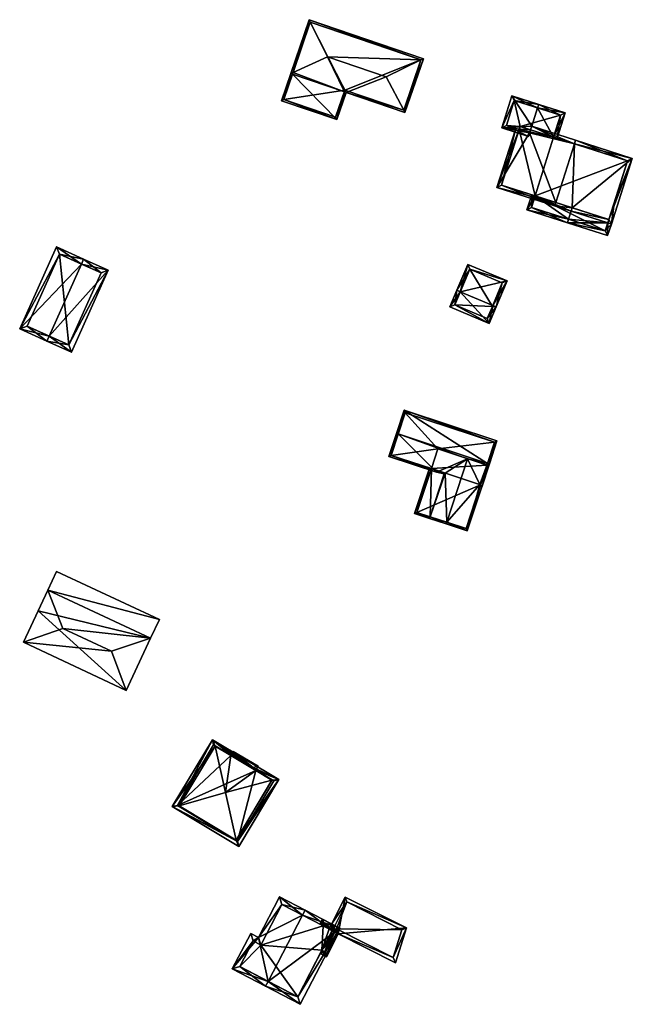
# Model space of a CAD drawing. Header units: inches. Extents: x 2528110 to 2532513, y 1151075 to 1152012.
# Tile 9 of 99: x 2529977 to 2530060, y 1151755 to 1151888. Entities that reach past the tile are written whole.
import ezdxf

# ---------------------------------------------------------------- set-up
doc = ezdxf.new("R2010")
doc.units = ezdxf.units.IN
doc.header["$MEASUREMENT"] = 0
doc.layers.add('Gebaeude Einzelhaus', color=10, linetype='Continuous')

msp = doc.modelspace()

# ---------------------------------------------------------------- meshes
at = {"layer": 'Gebaeude Einzelhaus'}
mesh = msp.add_polyface(dxfattribs=at)
corners = [(2530013.602, 1151881.01, 390.718), (2530012.105, 1151877.4, 390.718), (2530019.604, 1151874.84, 390.718), (2530013.366, 1151881.091, 390.718), (2530020.628, 1151878.612, 390.718), (2530020.865, 1151878.531, 390.718), (2530013.678, 1151881.231, 390.8), (2530018.343, 1151883.333, 392.022), (2530028.663, 1151876.134, 390.806), (2530028.836, 1151875.81, 390.718), (2530026.269, 1151880.626, 392.022), (2530031.004, 1151882.939, 390.8), (2530031.323, 1151883.095, 390.718), (2530015.853, 1151888.376, 390.718), (2530016.009, 1151888.059, 390.8), (2530012.423, 1151877.556, 390.718), (2530019.448, 1151875.158, 390.718), (2530020.709, 1151878.849, 390.806), (2530028.68, 1151876.128, 390.8), (2530031.005, 1151882.939, 390.8), (2530031.005, 1151882.939, 382.243), (2530016.009, 1151888.059, 382.243), (2530012.423, 1151877.556, 382.243), (2530019.448, 1151875.158, 382.243), (2530020.709, 1151878.849, 382.243), (2530028.68, 1151876.128, 382.243)]
mesh.append_faces([[corners[k] for k in face] for face in [(3, 6, 0), (13, 14, 3), (3, 14, 6), (19, 13, 12), (19, 14, 13), (9, 8, 18), (9, 18, 12), (12, 18, 19), (5, 8, 9), (4, 17, 5), (5, 17, 8), (2, 16, 5), (5, 16, 4), (0, 15, 3), (3, 15, 1), (1, 15, 2), (2, 15, 16), (14, 6, 7), (13, 3, 14), (14, 3, 6), (11, 7, 10), (11, 14, 7), (11, 13, 14), (11, 12, 13), (8, 11, 10), (8, 9, 11), (11, 9, 12), (7, 5, 10), (10, 5, 8), (8, 5, 9), (6, 4, 7), (7, 4, 5), (6, 0, 4), (6, 3, 0), (0, 2, 4), (4, 2, 5), (3, 1, 0), (0, 1, 2)]], dxfattribs={"color": 13})
mesh.append_faces([[corners[k] for k in face] for face in [(22, 24, 23), (21, 24, 22), (20, 25, 24), (20, 24, 21), (19, 25, 20), (19, 18, 25), (18, 8, 25), (8, 24, 25), (8, 17, 24), (4, 24, 17), (4, 23, 24), (4, 16, 23), (16, 15, 23), (23, 15, 22), (0, 22, 15), (6, 21, 0), (0, 21, 22), (6, 14, 21), (19, 21, 14), (19, 20, 21)]], dxfattribs={"color": 41})
mesh = msp.add_polyface(dxfattribs=at)
corners = [(2530046.797, 1151876.416, 389.081), (2530046.949, 1151876.894, 389.081), (2530043.318, 1151878.051, 387.851), (2530046.005, 1151873.933, 389.081), (2530041.939, 1151873.733, 387.851), (2530045.722, 1151873.05, 389.081), (2530045.57, 1151872.574, 389.081), (2530045.853, 1151873.457, 389.081), (2530048.961, 1151872.466, 388.015), (2530049.438, 1151872.313, 387.851), (2530050.534, 1151875.75, 387.851), (2530043.641, 1151877.423, 388.012), (2530042.568, 1151874.056, 388.013), (2530049.905, 1151875.425, 388.015), (2530049.905, 1151875.425, 381.701), (2530043.641, 1151877.423, 381.701), (2530042.568, 1151874.056, 381.701), (2530044.305, 1151873.502, 381.701), (2530044.305, 1151873.502, 388.524), (2530048.961, 1151872.465, 381.701), (2530044.435, 1151873.909, 381.701)]
mesh.append_faces([[corners[k] for k in face] for face in [(13, 9, 8), (13, 10, 9), (13, 1, 10), (13, 0, 1), (6, 12, 5), (11, 1, 0), (11, 2, 1), (6, 4, 12), (12, 4, 11), (11, 4, 2), (8, 3, 7), (8, 0, 3), (8, 10, 0), (0, 10, 1), (8, 9, 10), (3, 4, 7), (7, 4, 5), (5, 4, 6), (0, 2, 3), (3, 2, 4), (0, 1, 2)]], dxfattribs={"color": 13})
mesh.append_faces([[corners[k] for k in face] for face in [(14, 20, 15), (15, 20, 16), (16, 20, 17), (14, 19, 20), (14, 8, 19), (14, 13, 8), (5, 12, 18), (18, 12, 17), (17, 12, 16), (12, 11, 16), (16, 11, 15), (0, 15, 11), (0, 14, 15), (0, 13, 14)]], dxfattribs={"color": 41})
mesh = msp.add_polyface(dxfattribs=at)
corners = [(2530051.499, 1151862.907, 390.509), (2530049.096, 1151863.148, 391.406), (2530051.347, 1151862.43, 390.509), (2530049.248, 1151863.625, 391.407), (2530059.625, 1151869.589, 388.337), (2530056.463, 1151861.323, 388.528), (2530051.781, 1151871.566, 391.407), (2530056.789, 1151860.694, 388.337), (2530056.311, 1151860.846, 388.527), (2530051.933, 1151872.041, 391.407), (2530046.005, 1151873.933, 389.081), (2530045.853, 1151873.457, 389.081), (2530045.722, 1151873.05, 389.081), (2530041.273, 1151865.644, 388.337), (2530044.305, 1151873.502, 388.524), (2530043.828, 1151873.654, 388.337), (2530058.996, 1151869.264, 388.527), (2530057.154, 1151863.487, 388.527), (2530057.133, 1151863.421, 388.527), (2530041.901, 1151865.969, 388.524), (2530048.961, 1151872.466, 388.015), (2530058.996, 1151869.264, 381.701), (2530048.961, 1151872.465, 381.701), (2530041.901, 1151865.969, 381.701), (2530044.305, 1151873.502, 381.701), (2530046.489, 1151864.505, 388.526), (2530046.489, 1151864.505, 381.701), (2530056.464, 1151861.323, 381.701), (2530044.435, 1151873.909, 381.701)]
mesh.append_faces([[corners[k] for k in face] for face in [(19, 15, 14), (19, 13, 15), (19, 1, 13), (19, 3, 1), (9, 6, 10), (10, 6, 11), (17, 7, 18), (18, 7, 5), (5, 7, 8), (17, 4, 7), (17, 16, 4), (4, 16, 9), (9, 16, 6), (3, 0, 1), (1, 0, 2), (3, 13, 1), (13, 14, 15), (6, 12, 3), (3, 12, 13), (13, 12, 14), (6, 11, 12), (9, 10, 6), (6, 10, 11), (6, 4, 9), (4, 5, 7), (7, 5, 8), (3, 0, 6), (6, 0, 4), (4, 0, 5), (3, 1, 0), (0, 1, 2)]], dxfattribs={"color": 13})
mesh.append_faces([[corners[k] for k in face] for face in [(24, 26, 23), (26, 21, 27), (24, 22, 26), (26, 22, 21), (24, 28, 22), (17, 21, 16), (17, 27, 21), (17, 18, 27), (27, 18, 5), (25, 19, 26), (26, 19, 23), (0, 3, 25), (25, 3, 19), (23, 14, 24), (23, 19, 14), (6, 20, 11), (20, 21, 22), (6, 16, 20), (20, 16, 21)]], dxfattribs={"color": 41})
mesh = msp.add_polyface(dxfattribs=at)
corners = [(2530056.311, 1151860.846, 388.527), (2530050.846, 1151860.861, 390.508), (2530056.288, 1151859.126, 388.337), (2530050.998, 1151861.338, 390.508), (2530056.788, 1151860.694, 388.337), (2530051.347, 1151862.43, 390.509), (2530056.463, 1151861.323, 388.528), (2530051.499, 1151862.907, 390.509), (2530046.489, 1151864.505, 388.526), (2530046.012, 1151864.657, 388.337), (2530045.36, 1151862.611, 388.337), (2530055.963, 1151859.755, 388.527), (2530045.989, 1151862.936, 388.526), (2530045.989, 1151862.936, 381.701), (2530046.489, 1151864.505, 381.701), (2530055.963, 1151859.755, 381.701), (2530056.464, 1151861.323, 381.701)]
mesh.append_faces([[corners[k] for k in face] for face in [(10, 12, 1), (1, 12, 3), (10, 9, 12), (12, 9, 8), (1, 11, 2), (2, 11, 4), (4, 11, 0), (1, 3, 11), (8, 5, 7), (8, 3, 5), (8, 10, 3), (3, 10, 1), (8, 9, 10), (5, 6, 7), (3, 0, 5), (5, 0, 6), (0, 2, 4), (3, 1, 0), (0, 1, 2)]], dxfattribs={"color": 13})
mesh.append_faces([[corners[k] for k in face] for face in [(14, 15, 13), (14, 16, 15), (0, 16, 6), (11, 15, 0), (0, 15, 16), (3, 15, 11), (3, 13, 15), (3, 12, 13), (13, 8, 14), (13, 12, 8)]], dxfattribs={"color": 41})
mesh = msp.add_polyface(dxfattribs=at)
corners = [(2529985.008, 1151855.269, 383.569), (2529985.315, 1151855.953, 383.569), (2529981.648, 1151857.6, 382.392), (2529976.655, 1151846.49, 382.392), (2529980.631, 1151845.525, 383.569), (2529980.324, 1151844.841, 383.569), (2529983.668, 1151843.339, 382.392), (2529988.659, 1151854.45, 382.392), (2529982.024, 1151856.609, 382.611), (2529977.646, 1151846.866, 382.611), (2529983.291, 1151844.33, 382.633), (2529987.668, 1151854.074, 382.633), (2529987.668, 1151854.074, 376.853), (2529982.024, 1151856.609, 376.853), (2529977.646, 1151846.866, 376.853), (2529983.291, 1151844.33, 376.853)]
mesh.append_faces([[corners[k] for k in face] for face in [(0, 8, 1), (11, 0, 1), (7, 10, 11), (7, 11, 1), (6, 10, 7), (4, 10, 5), (9, 4, 5), (5, 10, 6), (8, 9, 3), (3, 9, 5), (1, 8, 2), (2, 8, 3), (4, 7, 0), (0, 7, 1), (4, 6, 7), (4, 5, 6), (0, 3, 4), (4, 3, 5), (0, 2, 3), (0, 1, 2)]], dxfattribs={"color": 13})
mesh.append_faces([[corners[k] for k in face] for face in [(13, 15, 14), (12, 15, 13), (11, 15, 12), (10, 15, 11), (14, 15, 4), (4, 15, 10), (9, 14, 4), (13, 14, 8), (8, 14, 9), (12, 13, 0), (0, 13, 8), (11, 12, 0)]], dxfattribs={"color": 41})
mesh = msp.add_polyface(dxfattribs=at)
corners = [(2530040.722, 1151849.664, 385.804), (2530041.179, 1151849.47, 385.804), (2530042.669, 1151852.978, 384.381), (2530036.333, 1151851.53, 385.804), (2530037.364, 1151855.234, 384.381), (2530035.873, 1151851.726, 385.804), (2530034.92, 1151849.486, 384.381), (2530040.225, 1151847.23, 384.381), (2530037.629, 1151854.578, 384.568), (2530035.576, 1151849.751, 384.674), (2530039.961, 1151847.886, 384.673), (2530042.014, 1151852.713, 384.568), (2530040.669, 1151849.539, 385.724), (2530040.669, 1151849.539, 378.856), (2530042.014, 1151852.713, 378.856), (2530037.629, 1151854.578, 378.856), (2530035.576, 1151849.751, 378.856), (2530039.961, 1151847.886, 378.856)]
mesh.append_faces([[corners[k] for k in face] for face in [(11, 8, 2), (0, 11, 1), (1, 10, 12), (12, 0, 1), (1, 11, 2), (9, 10, 7), (7, 10, 1), (6, 9, 7), (3, 9, 5), (8, 3, 5), (5, 9, 6), (2, 8, 4), (4, 8, 5), (3, 7, 0), (0, 7, 1), (5, 6, 3), (3, 6, 7), (3, 4, 5), (0, 2, 3), (3, 2, 4), (0, 1, 2)]], dxfattribs={"color": 13})
mesh.append_faces([[corners[k] for k in face] for face in [(13, 17, 16), (13, 16, 15), (13, 15, 14), (10, 17, 13), (10, 13, 12), (16, 17, 10), (9, 16, 10), (15, 16, 3), (3, 16, 9), (8, 15, 3), (14, 15, 11), (11, 15, 8), (13, 14, 11), (0, 13, 11), (12, 13, 0)]], dxfattribs={"color": 41})
mesh = msp.add_polyface(dxfattribs=at)
corners = [(2530040.029, 1151828.271, 388.078), (2530040.266, 1151828.193, 388.078), (2530041.294, 1151831.308, 383.444), (2530028.706, 1151835.458, 383.444), (2530027.916, 1151832.263, 388.078), (2530027.679, 1151832.341, 388.078), (2530039.23, 1151825.049, 383.602), (2530039.038, 1151825.265, 383.798), (2530038.992, 1151825.127, 383.602), (2530038.975, 1151825.396, 383.94), (2530037.32, 1151828.878, 387.711), (2530026.643, 1151829.199, 383.602), (2530033.105, 1151827.068, 383.602), (2530034.3, 1151826.938, 383.94), (2530034.157, 1151826.845, 383.761), (2530040.978, 1151831.149, 383.797), (2530028.865, 1151835.141, 383.799), (2530026.959, 1151829.358, 383.94), (2530039.071, 1151825.365, 383.94), (2530028.865, 1151835.141, 376.47), (2530040.978, 1151831.149, 376.47), (2530026.959, 1151829.358, 376.47), (2530039.071, 1151825.365, 383.798), (2530032.412, 1151827.56, 383.481), (2530034.198, 1151826.971, 383.761), (2530032.412, 1151827.56, 376.47), (2530039.951, 1151828.034, 383.799), (2530039.95, 1151828.034, 376.47), (2530033.291, 1151830.228, 376.47)]
mesh.append_faces([[corners[k] for k in face] for face in [(1, 18, 0), (18, 7, 9), (1, 6, 18), (18, 6, 7), (7, 6, 8), (12, 13, 14), (5, 17, 11), (11, 17, 12), (12, 17, 13), (5, 4, 17), (5, 16, 4), (15, 1, 0), (15, 2, 1), (5, 3, 16), (16, 3, 15), (15, 3, 2), (10, 12, 13), (13, 12, 14), (10, 4, 12), (12, 4, 11), (11, 4, 5), (9, 0, 10), (10, 0, 4), (9, 1, 0), (9, 6, 1), (9, 7, 6), (6, 7, 8), (0, 3, 4), (4, 3, 5), (0, 2, 3), (0, 1, 2)]], dxfattribs={"color": 13})
mesh.append_faces([[corners[k] for k in face] for face in [(27, 28, 20), (20, 28, 19), (19, 28, 21), (21, 28, 25), (15, 27, 20), (0, 26, 15), (15, 26, 27), (0, 18, 26), (26, 18, 22), (23, 21, 25), (23, 17, 21), (24, 13, 23), (23, 13, 17), (9, 22, 18), (4, 16, 17), (17, 16, 21), (21, 16, 19), (16, 15, 19), (19, 15, 20)]], dxfattribs={"color": 41})
mesh = msp.add_polyface(dxfattribs=at)
corners = [(2530039.071, 1151825.365, 383.798), (2530037.276, 1151819.123, 383.444), (2530040.266, 1151828.193, 383.444), (2530038.975, 1151825.396, 383.94), (2530034.494, 1151820.304, 387.711), (2530034.415, 1151820.066, 387.711), (2530040.029, 1151828.271, 383.797), (2530037.32, 1151828.878, 387.711), (2530034.3, 1151826.938, 383.94), (2530034.157, 1151826.845, 383.761), (2530034.198, 1151826.971, 383.761), (2530032.244, 1151821.046, 383.761), (2530032.166, 1151820.808, 383.761), (2530032.412, 1151827.56, 383.481), (2530032.175, 1151827.638, 383.444), (2530030.143, 1151821.475, 383.444), (2530037.118, 1151819.439, 383.797), (2530039.038, 1151825.265, 383.798), (2530039.95, 1151828.034, 383.799), (2530030.459, 1151821.634, 383.481), (2530030.459, 1151821.634, 376.469), (2530032.412, 1151827.56, 376.47), (2530037.118, 1151819.439, 376.469), (2530039.071, 1151825.365, 376.47), (2530039.95, 1151828.034, 376.47), (2530033.291, 1151830.228, 376.47)]
mesh.append_faces([[corners[k] for k in face] for face in [(4, 16, 5), (4, 12, 11), (4, 5, 12), (15, 19, 12), (12, 19, 11), (15, 14, 19), (19, 14, 13), (2, 18, 6), (2, 0, 18), (2, 17, 0), (2, 1, 17), (17, 1, 16), (16, 1, 5), (13, 9, 10), (13, 11, 9), (13, 15, 11), (11, 15, 12), (13, 14, 15), (4, 12, 5), (4, 11, 12), (4, 8, 11), (11, 8, 9), (9, 8, 10), (4, 7, 8), (4, 3, 7), (0, 2, 6), (5, 1, 4), (4, 1, 3), (3, 1, 0), (0, 1, 2)]], dxfattribs={"color": 13})
mesh.append_faces([[corners[k] for k in face] for face in [(21, 23, 20), (20, 23, 22), (21, 24, 23), (21, 25, 24), (0, 24, 18), (17, 23, 0), (0, 23, 24), (17, 22, 23), (17, 16, 22), (11, 16, 4), (11, 22, 16), (11, 20, 22), (11, 19, 20), (20, 13, 21), (20, 19, 13)]], dxfattribs={"color": 41})
mesh = msp.add_polyface(dxfattribs=at)
corners = [(2529991.084, 1151797.524, 382.449), (2529994.384, 1151804.575, 382.449), (2529989.105, 1151802.816, 383.089), (2529980.46, 1151811.093, 382.449), (2529982.49, 1151805.913, 383.089), (2529977.16, 1151804.041, 382.449), (2529995.575, 1151807.12, 382.449), (2529981.651, 1151813.638, 382.449), (2529979.151, 1151808.295, 373.327), (2529980.46, 1151811.093, 373.327), (2529977.16, 1151804.041, 373.327), (2529991.084, 1151797.524, 373.327), (2529994.384, 1151804.575, 373.327), (2529995.575, 1151807.12, 373.327), (2529981.651, 1151813.638, 373.327)]
mesh.append_faces([[corners[k] for k in face] for face in [(6, 3, 1), (6, 7, 3), (5, 2, 4), (5, 0, 2), (5, 4, 3), (1, 4, 2), (1, 3, 4), (0, 1, 2)]], dxfattribs={"color": 13})
mesh.append_faces([[corners[k] for k in face] for face in [(12, 9, 13), (13, 9, 14), (14, 9, 7), (7, 9, 3), (7, 6, 14), (14, 6, 13), (1, 13, 6), (1, 12, 13), (8, 11, 10), (8, 12, 11), (8, 9, 12), (11, 12, 0), (0, 12, 1), (0, 5, 11), (11, 5, 10), (5, 8, 10), (5, 3, 8), (8, 3, 9)]], dxfattribs={"color": 41})
mesh = msp.add_polyface(dxfattribs=at)
corners = [(2530008.624, 1151786.655, 384.767), (2530008.657, 1151786.711, 384.762), (2530005.24, 1151788.683, 384.767), (2530005.272, 1151788.737, 384.762), (2530005.585, 1151789.26, 384.714), (2530008.97, 1151787.233, 384.714), (2530008.284, 1151787.06, 384.753), (2530008.228, 1151786.968, 384.762), (2530005.754, 1151788.57, 384.754), (2530005.7, 1151788.48, 384.762), (2530005.971, 1151777.246, 384.767), (2530011.758, 1151785.435, 381.394), (2530010.819, 1151785.34, 384.767), (2530006.33, 1151776.373, 381.394), (2529997.323, 1151781.769, 381.394), (2529998.261, 1151781.864, 384.767), (2530002.75, 1151790.831, 381.394), (2530005.754, 1151788.57, 383.762), (2530008.284, 1151787.06, 383.734), (2530005.272, 1151788.737, 384.387), (2530005.7, 1151788.48, 384.39), (2530008.657, 1151786.711, 384.378), (2530008.228, 1151786.968, 384.378), (2530003.11, 1151789.958, 384.767), (2530004.54, 1151783.708, 385.122), (2530006.158, 1151777.059, 381.394), (2530008.284, 1151787.06, 381.394), (2530011.071, 1151785.263, 381.394), (2530008.657, 1151786.711, 381.394), (2529998.009, 1151781.941, 381.394), (2530002.923, 1151790.145, 381.394), (2530005.271, 1151788.738, 381.394), (2530005.754, 1151788.57, 381.394), (2530008.228, 1151786.968, 381.394), (2530005.7, 1151788.48, 381.394), (2530008.657, 1151786.711, 372.387), (2530008.228, 1151786.968, 372.387), (2530008.284, 1151787.06, 372.387), (2530005.754, 1151788.57, 372.387), (2530005.7, 1151788.48, 372.387), (2530005.272, 1151788.737, 381.394), (2530005.272, 1151788.737, 372.387), (2530005.24, 1151788.683, 381.394), (2530008.624, 1151786.655, 381.394), (2530008.624, 1151786.655, 372.387), (2530005.24, 1151788.683, 372.387), (2530005.271, 1151788.738, 372.387), (2530002.923, 1151790.145, 372.387), (2529998.009, 1151781.941, 372.387), (2530006.158, 1151777.059, 372.387), (2530011.071, 1151785.263, 372.387)]
mesh.append_faces([[corners[k] for k in face] for face in [(31, 32, 34), (26, 28, 33), (31, 16, 32), (32, 16, 26), (16, 31, 30), (29, 16, 30), (25, 14, 29), (29, 14, 16), (25, 13, 14), (26, 11, 28), (28, 11, 27), (27, 11, 25), (11, 26, 16), (25, 11, 13), (24, 23, 15), (2, 24, 0), (0, 24, 12), (2, 23, 24), (10, 24, 15), (10, 12, 24), (16, 14, 23), (23, 14, 15), (19, 23, 2), (19, 16, 23), (11, 21, 12), (12, 21, 0), (16, 18, 11), (11, 18, 21), (21, 18, 22), (20, 17, 19), (19, 17, 16), (16, 17, 18), (14, 10, 15), (14, 13, 10), (13, 11, 10), (10, 11, 12), (8, 9, 3), (6, 8, 4), (4, 8, 3), (5, 6, 4), (7, 6, 1), (1, 6, 5), (3, 1, 4), (4, 1, 5), (3, 2, 1), (0, 1, 2)]], dxfattribs={"color": 13})
mesh.append_faces([[corners[k] for k in face] for face in [(45, 47, 46), (45, 48, 47), (45, 44, 48), (48, 44, 49), (49, 44, 50), (50, 44, 35), (27, 50, 28), (28, 50, 35), (27, 25, 50), (50, 25, 49), (25, 29, 49), (49, 29, 48), (29, 30, 48), (48, 30, 47), (31, 46, 30), (30, 46, 47), (39, 44, 45), (39, 45, 41), (36, 44, 39), (36, 39, 38), (36, 38, 37), (35, 44, 36), (43, 21, 0), (0, 21, 1), (43, 28, 21), (0, 2, 43), (43, 2, 42), (42, 19, 40), (42, 2, 19), (19, 2, 3), (20, 3, 9), (34, 19, 20), (20, 19, 3), (34, 40, 19), (34, 39, 40), (40, 39, 41), (17, 20, 8), (8, 20, 9), (32, 34, 17), (17, 34, 20), (32, 38, 34), (34, 38, 39), (18, 17, 6), (6, 17, 8), (26, 32, 18), (18, 32, 17), (26, 37, 32), (32, 37, 38), (22, 6, 7), (33, 18, 22), (22, 18, 6), (33, 26, 18), (33, 37, 26), (33, 36, 37), (21, 7, 1), (28, 22, 21), (21, 22, 7), (28, 33, 22), (28, 35, 33), (33, 35, 36)]], dxfattribs={"color": 41})
mesh = msp.add_polyface(dxfattribs=at)
corners = [(2530014.954, 1151767.073, 384.046), (2530011.845, 1151769.536, 380.772), (2530008.986, 1151764.041, 380.772), (2530015.3, 1151767.738, 384.046), (2530005.438, 1151759.78, 379.779), (2530007.939, 1151764.588, 379.779), (2530010.286, 1151758.102, 384.046), (2530009.94, 1151757.436, 384.046), (2530014.633, 1151754.995, 379.779), (2530019.993, 1151765.296, 379.779), (2530008.258, 1151763.576, 380.409), (2530006.449, 1151760.099, 380.409), (2530014.314, 1151756.006, 380.384), (2530018.981, 1151764.978, 380.385), (2530012.164, 1151768.525, 381.402), (2530009.305, 1151763.029, 381.403), (2530018.555, 1151765.199, 377.764), (2530018.981, 1151764.978, 377.765), (2530017.874, 1151765.554, 377.763), (2530017.771, 1151765.608, 377.763), (2530012.164, 1151768.525, 371.664), (2530017.771, 1151765.608, 371.664), (2530009.305, 1151763.029, 371.664), (2530008.258, 1151763.576, 371.664), (2530006.449, 1151760.099, 371.664), (2530014.314, 1151756.006, 371.664), (2530017.594, 1151762.311, 377.363), (2530017.594, 1151762.311, 371.664), (2530018.971, 1151764.959, 377.767), (2530018.555, 1151765.199, 371.664), (2530018.971, 1151764.959, 371.664), (2530018.981, 1151764.978, 371.664)]
mesh.append_faces([[corners[k] for k in face] for face in [(15, 10, 2), (14, 15, 2), (1, 14, 2), (0, 14, 3), (13, 0, 3), (3, 14, 1), (9, 12, 13), (9, 13, 3), (8, 12, 9), (6, 12, 7), (11, 6, 7), (7, 12, 8), (10, 11, 4), (4, 11, 7), (2, 10, 5), (5, 10, 4), (6, 9, 0), (0, 9, 3), (6, 8, 9), (6, 7, 8), (6, 4, 7), (0, 2, 6), (6, 2, 4), (4, 2, 5), (3, 1, 0), (0, 1, 2)]], dxfattribs={"color": 13})
mesh.append_faces([[corners[k] for k in face] for face in [(27, 29, 30), (30, 29, 31), (27, 21, 29), (27, 22, 21), (21, 22, 20), (22, 24, 23), (27, 25, 22), (22, 25, 24), (13, 28, 17), (13, 26, 28), (26, 25, 27), (13, 12, 26), (26, 12, 25), (12, 24, 25), (6, 11, 12), (12, 11, 24), (11, 10, 24), (24, 10, 23), (10, 22, 23), (10, 15, 22), (15, 14, 22), (22, 14, 20), (0, 19, 14), (14, 19, 20), (20, 19, 21), (0, 13, 19), (19, 13, 18), (18, 13, 16), (16, 13, 17)]], dxfattribs={"color": 41})
mesh = msp.add_polyface(dxfattribs=at)
corners = [(2530019.774, 1151764.554, 377.767), (2530027.54, 1151760.629, 377.767), (2530029.023, 1151765.345, 377.296), (2530020.744, 1151769.529, 377.296), (2530018.893, 1151765.868, 377.692), (2530018.981, 1151764.978, 377.765), (2530018.667, 1151765.421, 377.74), (2530019.327, 1151764.779, 377.767), (2530018.555, 1151765.199, 377.764), (2530018.971, 1151764.959, 377.767), (2530028.419, 1151765.09, 377.344), (2530020.965, 1151768.858, 377.344), (2530027.24, 1151761.341, 377.719), (2530019.111, 1151765.19, 377.741), (2530019.553, 1151765.225, 377.719), (2530017.393, 1151765.804, 377.763), (2530017.665, 1151766.508, 377.691), (2530017.327, 1151765.838, 377.763), (2530017.771, 1151765.608, 377.763), (2530017.874, 1151765.554, 377.763), (2530017.883, 1151765.83, 377.739), (2530017.594, 1151762.311, 377.363), (2530018.203, 1151761.444, 377.296), (2530017.549, 1151762.226, 377.35), (2530017.363, 1151761.868, 377.296), (2530017.981, 1151762.115, 377.363), (2530019.328, 1151764.779, 371.664), (2530019.553, 1151765.225, 371.664), (2530027.24, 1151761.341, 371.664), (2530028.419, 1151765.09, 371.664), (2530020.965, 1151768.858, 371.664), (2530019.111, 1151765.19, 371.664), (2530018.667, 1151765.421, 371.664), (2530018.981, 1151764.978, 371.664), (2530018.971, 1151764.959, 371.664), (2530018.555, 1151765.199, 371.664), (2530017.883, 1151765.83, 371.664), (2530017.771, 1151765.608, 371.664), (2530017.594, 1151762.311, 371.664), (2530017.981, 1151762.115, 371.664)]
mesh.append_faces([[corners[k] for k in face] for face in [(25, 23, 21), (24, 25, 22), (22, 25, 0), (0, 25, 7), (24, 23, 25), (21, 7, 9), (21, 0, 7), (24, 22, 23), (23, 22, 21), (21, 22, 0), (20, 18, 15), (16, 15, 17), (16, 20, 15), (16, 4, 20), (20, 4, 6), (6, 19, 8), (4, 19, 6), (4, 16, 19), (19, 16, 18), (18, 16, 15), (15, 16, 17), (12, 0, 14), (14, 0, 7), (12, 1, 0), (12, 2, 1), (4, 13, 6), (2, 11, 3), (3, 11, 4), (4, 11, 13), (12, 10, 2), (2, 10, 11), (7, 5, 9), (5, 6, 8), (0, 4, 7), (7, 4, 5), (5, 4, 6), (0, 3, 4), (0, 2, 3), (0, 1, 2)]], dxfattribs={"color": 13})
mesh.append_faces([[corners[k] for k in face] for face in [(34, 39, 38), (34, 26, 39), (26, 25, 39), (26, 7, 25), (39, 25, 38), (38, 25, 21), (32, 37, 36), (32, 35, 37), (20, 37, 18), (20, 36, 37), (20, 32, 36), (20, 6, 32), (31, 33, 32), (32, 33, 35), (31, 26, 33), (33, 26, 34), (28, 27, 29), (29, 27, 30), (30, 27, 31), (31, 27, 26), (6, 31, 32), (6, 13, 31), (13, 11, 31), (31, 11, 30), (11, 10, 30), (30, 10, 29), (10, 28, 29), (10, 12, 28), (12, 14, 28), (28, 14, 27), (26, 14, 7), (26, 27, 14)]], dxfattribs={"color": 41})

doc.saveas('drawing.dxf')
